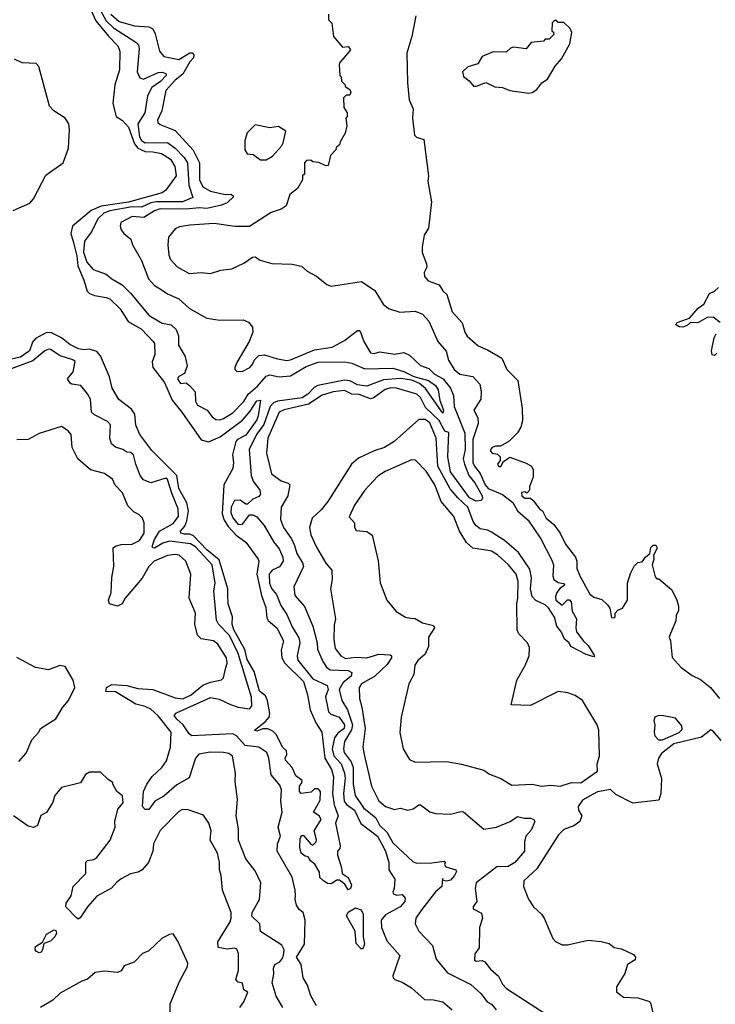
# Model space of a CAD drawing. Extents: x 2386423 to 2568864, y 578392 to 761999.
# Tile 230 of 256: x 2442070 to 2445809, y 699332 to 704625. Entities that reach past the tile are written whole.
import ezdxf

# ---------------------------------------------------------------- set-up
doc = ezdxf.new("R2010")
doc.units = 0

msp = doc.modelspace()

# ---------------------------------------------------------------- linework, layer by layer
at = {"layer": '0CON05XD'}
for points in [[(2442453.6, 704675), (2442478.8, 704618.8), (2442547.3, 704537.3), (2442596.7, 704485), (2442607.5, 704455), (2442606.2, 704355), (2442582.2, 704275), (2442570, 704175), (2442589.4, 704105), (2442622.4, 704082.4), (2442655, 704046.9), (2442687.5, 703957.5), (2442705.2, 703935.2), (2442745, 703916.3), (2442785.2, 703915.2), (2442832.5, 703905), (2442880, 703875), (2442904.5, 703835), (2442911.9, 703785), (2442855, 703708), (2442835.2, 703694.8), (2442655, 703643.8), (2442507.2, 703622.8), (2442455, 703599.5), (2442354.2, 703515), (2442345.2, 703475), (2442357.8, 703432.2), (2442377.7, 703355), (2442382.2, 703302.2), (2442414.8, 703225), (2442432.3, 703165), (2442445, 703152.5), (2442471.7, 703141.7), (2442535, 703132.3), (2442555, 703123.6), (2442610.5, 703070.5), (2442653, 703003), (2442725, 702961.8), (2442788.2, 702895), (2442794, 702884), (2442796.5, 702825), (2442781.2, 702785), (2442785.7, 702755), (2442848.9, 702675), (2442888.8, 702578.8), (2442942, 702515), (2443045, 702367.1), (2443085, 702355.5), (2443147.7, 702382.3), (2443267.6, 702472.4), (2443309.2, 702520.8), (2443345, 702575.8), (2443365, 702578.8), (2443351.1, 702495), (2443345, 702474.3), (2443285, 702392.2), (2443241.5, 702368.5), (2443232.4, 702357.6), (2443214.5, 702285), (2443219.5, 702245), (2443215, 702212.5), (2443167.5, 702125), (2443159, 701969), (2443168.4, 701935), (2443190.6, 701900.6), (2443234.2, 701854.2), (2443286.1, 701816.1), (2443350.9, 701725), (2443354.5, 701714.5), (2443344.7, 701645), (2443369.7, 701529.7), (2443393.1, 701465), (2443398.8, 701408.8), (2443405.6, 701395), (2443451.9, 701355), (2443487.1, 701285), (2443475.4, 701235), (2443479.2, 701195), (2443495.3, 701165.3), (2443595, 701067.5), (2443617.5, 700995), (2443630.5, 700915), (2443662.2, 700845), (2443694.5, 700794.5), (2443709.2, 700655), (2443745.8, 700595), (2443757.5, 700555), (2443750.5, 700465), (2443760.6, 700405), (2443781.4, 700345), (2443766.9, 700305), (2443793.3, 700185), (2443790, 700170), (2443777.5, 700155), (2443778.8, 700135), (2443800, 700065), (2443802.5, 700035), (2443835, 700013.3), (2443852.9, 699975), (2443847.8, 699955), (2443835, 699948), (2443818, 699978), (2443788.8, 699998.8), (2443775, 699998.8), (2443745, 699980), (2443725, 699982), (2443702.5, 699995), (2443683.9, 700013.9), (2443681.7, 700041.7), (2443656.1, 700086.1), (2443633.6, 700103.6), (2443620, 700125), (2443605, 700127.5), (2443583.3, 700145), (2443576, 700175), (2443578.3, 700221.7), (2443585, 700240), (2443595, 700240), (2443635, 700192.5), (2443645, 700187.5), (2443663.3, 700205), (2443666.1, 700216.1), (2443653.3, 700265), (2443690, 700325), (2443680, 700345), (2443650, 700365), (2443685, 700430), (2443687.5, 700475), (2443675, 700490), (2443655, 700490), (2443637, 700473), (2443582.5, 700465), (2443574, 700475), (2443573.8, 700505), (2443587, 700523), (2443587.5, 700535), (2443555, 700560), (2443534, 700605), (2443499.2, 700645), (2443496, 700655), (2443505.7, 700675), (2443504.3, 700695), (2443482.2, 700715), (2443450.9, 700780.9), (2443431.1, 700801.1), (2443403.2, 700813.2), (2443376.9, 700813.1), (2443345, 700800), (2443332.5, 700805), (2443389.3, 700850.7), (2443410, 700875), (2443414.2, 700895), (2443402.5, 700965), (2443390.9, 700990.9), (2443359.2, 701015), (2443331.1, 701121.1), (2443293.5, 701185), (2443279.7, 701239.7), (2443220.6, 701345), (2443212.9, 701375), (2443214.2, 701415), (2443189.7, 701485), (2443188.9, 701535), (2443188.6, 701565), (2443141.6, 701721.6), (2443076.1, 701775), (2443005, 701850.4), (2442985, 701859.2), (2442955, 701858.6), (2442936.2, 701865), (2442934, 701875), (2442957.4, 701902.6), (2442969.1, 701930.9), (2442978, 701985), (2442968.5, 702028.5), (2442925.8, 702105), (2442914.2, 702175), (2442779.5, 702309.5), (2442716.4, 702395), (2442694.7, 702445), (2442689.4, 702505), (2442670.5, 702530.5), (2442603.6, 702583.6), (2442566.4, 702645), (2442553, 702705), (2442505, 702818.5), (2442485, 702841.5), (2442445, 702853.5), (2442415, 702850), (2442386.2, 702856.2), (2442339.4, 702879.4), (2442295, 702915.4), (2442241.1, 702941.1), (2442215, 702943.8), (2442155, 702911.2), (2442139.3, 702890.7), (2442122.1, 702845), (2442075, 702810.5), (2442017.4, 702797.4)], [(2442503.8, 704675), (2442535, 704618.4), (2442575, 704581.4), (2442695, 704504.4), (2442709.1, 704489.1), (2442712.4, 704467.6), (2442702, 704345), (2442715, 704313.3), (2442735, 704305.8), (2442815, 704341.4), (2442835, 704343.1), (2442855.4, 704335.4), (2442856.5, 704325), (2442827.7, 704292.3), (2442779.4, 704260.6), (2442756.1, 704215), (2442743.5, 704125), (2442704.2, 704065.8), (2442713.5, 703995), (2442724.8, 703974.8), (2442745, 703962.9), (2442865, 703965.4), (2442905.2, 703935.2), (2442954.6, 703885), (2442972.5, 703855), (2442979.7, 703735), (2443000.6, 703669.4), (2442945, 703645.8), (2442803.9, 703646.1), (2442775, 703639.8), (2442725, 703616.4), (2442675, 703618.1), (2442555, 703597.4), (2442522.7, 703585), (2442490.8, 703555), (2442456.7, 703485), (2442417.8, 703435), (2442412.6, 703375), (2442431.2, 703321.2), (2442465, 703282.5), (2442535, 703256.2), (2442565, 703231.2), (2442620.3, 703200.3), (2442665.8, 703155), (2442766.7, 703035), (2442835, 702994.2), (2442885, 702984), (2442910.3, 702960.3), (2442924, 702925), (2442923.8, 702875), (2442960, 702815), (2442970, 702765), (2442956.4, 702723.6), (2442925, 702707.5), (2442917.5, 702695), (2442935, 702670), (2442965, 702672.5), (2442985, 702657.5), (2443013.9, 702623.9), (2443014.3, 702575), (2443025, 702553.3), (2443077.5, 702525), (2443105, 702490), (2443125, 702476.2), (2443145, 702474.2), (2443165, 702480.8), (2443215, 702511.4), (2443275, 702572.9), (2443297.9, 702612.1), (2443348.9, 702655), (2443395, 702708.2), (2443415, 702715.4), (2443465, 702704.7), (2443525, 702710.3), (2443609, 702761), (2443675, 702783.3), (2443815, 702786.4), (2443855, 702778.5), (2443925, 702748.9), (2444075, 702752.1), (2444135, 702732.9), (2444187.6, 702707.6), (2444266.9, 702685), (2444305, 702659.1), (2444320, 702635), (2444327.3, 702577.3), (2444347.3, 702525), (2444345, 702510), (2444251.9, 702641.9), (2444218.9, 702668.9), (2444176.9, 702686.9), (2444115.9, 702695.9), (2444025, 702689.8), (2443935, 702654.7), (2443885, 702661.9), (2443845, 702683.8), (2443815, 702686.7), (2443672, 702658), (2443652.5, 702647.5), (2443618.1, 702611.9), (2443587.4, 702592.6), (2443455, 702573.7), (2443434.9, 702565.1), (2443416.4, 702545), (2443382, 702448), (2443343.5, 702395), (2443302.9, 702315), (2443314.6, 702174.6), (2443325, 702144), (2443360.5, 702095), (2443364.2, 702075), (2443355, 702062), (2443322.7, 702047.3), (2443295, 702020), (2443285, 702020), (2443255, 702041.2), (2443225, 702040), (2443205.8, 702005), (2443204.5, 701975), (2443215, 701946.7), (2443245, 701911.9), (2443267.4, 701912.6), (2443305, 701962.5), (2443323, 701963), (2443345, 701953.3), (2443384.2, 701905), (2443435.5, 701815.5), (2443465, 701781.2), (2443484.5, 701735), (2443486.4, 701715), (2443465.9, 701684.1), (2443427.5, 701665), (2443411.1, 701645), (2443412.8, 701595), (2443423.6, 701566.4), (2443450.5, 701535), (2443474.4, 701475), (2443506.7, 701426.7), (2443535, 701360.8), (2443571.1, 701301.1), (2443575.4, 701275), (2443561.5, 701205), (2443565, 701182), (2443645, 701082.3), (2443721.9, 701045), (2443727.8, 701025), (2443714.4, 700985), (2443730, 700905), (2443742.3, 700892.3), (2443786.3, 700876.3), (2443816.2, 700835), (2443814.7, 700815), (2443780.3, 700789.7), (2443762.2, 700765), (2443749.5, 700705), (2443757.7, 700667.7), (2443798.1, 700625), (2443816.1, 700575), (2443819.8, 700545), (2443809.7, 700465), (2443813.9, 700423.9), (2443826.7, 700406.7), (2443870, 700375), (2443903, 700303), (2443992.5, 700235), (2444016.7, 700193.3), (2444035.4, 700155), (2444053.3, 700095), (2444054.2, 700054.2), (2444085.8, 700005), (2444083.3, 699955), (2444076.2, 699935), (2444080, 699925), (2444095, 699919.2), (2444125, 699922), (2444142.3, 699902.3), (2444140, 699885), (2444115.6, 699855), (2444036.9, 699813.1), (2444013.5, 699785), (2444015.5, 699745.5), (2444043.5, 699673.5), (2444114, 699595), (2444075.8, 699485), (2444078, 699475), (2444085.7, 699465.7), (2444125, 699451.5), (2444175, 699421.1), (2444245, 699357.5), (2444295, 699355.7), (2444345, 699345.8), (2444395, 699302)], [(2442559.1, 704655), (2442605, 704615.9), (2442687.4, 704592.6), (2442765, 704586.8), (2442785, 704575.5), (2442798.3, 704548.3), (2442821.8, 704455), (2442845, 704427.5), (2442925, 704410.4), (2442985, 704446.9), (2442996.7, 704446.7), (2443006.8, 704436.8), (2443005, 704420), (2442985, 704398.8), (2442947.2, 704332.8), (2442905, 704300), (2442855.6, 704245), (2442833.8, 704135), (2442810.6, 704085), (2442812.1, 704072.1), (2442825, 704060.8), (2442905, 704028.6), (2443002.9, 703922.9), (2443035.9, 703855), (2443036.1, 703765), (2443055, 703726.5), (2443095, 703703.3), (2443175, 703686.1), (2443206.8, 703686.8), (2443220.6, 703675), (2443185, 703641.3), (2443155, 703627.6), (2443075, 703610.2), (2443035, 703614.2), (2442965, 703606), (2442825, 703608.3), (2442795, 703597.6), (2442738, 703562), (2442675, 703567.8), (2442614, 703535), (2442610, 703515), (2442616.1, 703496.1), (2442630, 703475), (2442666.7, 703445), (2442676.7, 703415), (2442725, 703330), (2442762.2, 703232.2), (2442795, 703195.8), (2442831.2, 703175), (2442865, 703151.9), (2442925, 703124.3), (2442982.8, 703072.8), (2443075, 703020.8), (2443145, 703008.8), (2443270.7, 703010.7), (2443299.3, 702999.3), (2443321.7, 702971.7), (2443322.5, 702945), (2443304, 702895), (2443237, 702783), (2443226.2, 702755), (2443226.7, 702745), (2443236, 702736), (2443265, 702732.9), (2443306.2, 702755), (2443323.3, 702775), (2443330, 702795), (2443355, 702820), (2443385, 702823.8), (2443455, 702801.4), (2443505, 702793.1), (2443525, 702795.6), (2443655, 702849.6), (2443750, 702865), (2443815, 702900), (2443885, 702953.3), (2443895, 702953.3), (2443901.2, 702945), (2443920, 702895), (2443955, 702834.2), (2443975, 702830), (2444005, 702840), (2444086.1, 702826.1), (2444134, 702836), (2444165, 702822.2), (2444225, 702766.4), (2444269.3, 702749.3), (2444300.1, 702720.1), (2444345.2, 702695.2), (2444386.2, 702645), (2444401.5, 702605), (2444405.5, 702545), (2444461.7, 702401.7), (2444464.4, 702315), (2444452.9, 702265), (2444460.4, 702235), (2444483.9, 702175), (2444515.8, 702135.8), (2444555.3, 702065), (2444557.9, 702052.1), (2444549.8, 702040.2), (2444522.8, 702037.2), (2444488.4, 702055), (2444385.6, 702195), (2444371.7, 702275), (2444376.2, 702405), (2444355, 702412.2), (2444325, 702469.8), (2444250.3, 702540.3), (2444225, 702594.4), (2444205, 702612.3), (2444095, 702644.5), (2444065, 702645.9), (2444035, 702636.4), (2443976, 702594), (2443955, 702586.5), (2443895, 702609.6), (2443855, 702612.5), (2443815, 702630.9), (2443755, 702624.1), (2443695, 702606.8), (2443621.7, 702558.3), (2443492.4, 702527.6), (2443465, 702514.3), (2443404.4, 702375), (2443395.8, 702295), (2443423.2, 702183.2), (2443475, 702146), (2443513.8, 702133.8), (2443522.5, 702125), (2443511.2, 702065), (2443475.9, 702004.1), (2443471.9, 701938.1), (2443487.5, 701895), (2443530.4, 701835), (2443547.9, 701797.9), (2443559.5, 701755), (2443590, 701705), (2443595.7, 701685), (2443543.1, 701576.9), (2443548.9, 701528.9), (2443600, 701470), (2443646.4, 701365), (2443668.5, 701275), (2443671.1, 701241.1), (2443699.4, 701175), (2443718.6, 701145), (2443739.6, 701129.6), (2443835, 701126.5), (2443855.5, 701115), (2443850.9, 701095), (2443808.6, 701061.4), (2443787.1, 701025), (2443801.1, 700965), (2443831.8, 700915), (2443858.3, 700835), (2443852.8, 700807.2), (2443816.1, 700745), (2443810, 700705), (2443813.9, 700685), (2443850.9, 700635), (2443861.8, 700605), (2443861.6, 700515), (2443872.5, 700455), (2443918.7, 700388.7), (2443983.8, 700335), (2444004.5, 700295), (2444044.6, 700255), (2444075, 700199.1), (2444185, 700097.5), (2444205, 700091.4), (2444285, 700093.1), (2444351.7, 700101.7), (2444357.5, 700095), (2444353, 700083), (2444361.2, 700071.2), (2444414.4, 700054.4), (2444417.1, 700045), (2444407.7, 700025), (2444385, 699999.5), (2444363.9, 699993.9), (2444348.3, 699998.3), (2444341.7, 700008.3), (2444338.8, 699965), (2444305, 699936.2), (2444225.8, 699835), (2444200, 699795), (2444195.8, 699765), (2444216, 699725), (2444288.3, 699648.3), (2444308.8, 699575), (2444370.2, 699500.2), (2444495, 699437.5), (2444549.1, 699389.1), (2444582, 699345), (2444605, 699332), (2444631.4, 699301.4)], [(2443730, 704655), (2443730, 704625), (2443747, 704607), (2443757.5, 704535), (2443805, 704477.5), (2443835, 704480), (2443847.5, 704465), (2443842.5, 704455), (2443790, 704395), (2443787.5, 704385), (2443790, 704325), (2443797, 704317), (2443800, 704295), (2443820, 704275), (2443820, 704265), (2443845, 704250), (2443850, 704235), (2443845, 704220), (2443825, 704220), (2443810, 704205), (2443813, 704153), (2443830, 704125), (2443830, 704105), (2443822.5, 704095), (2443827.5, 704055), (2443820, 704015), (2443791.7, 703968.3), (2443788.3, 703951.7), (2443771.7, 703938.3), (2443770, 703925), (2443740, 703895), (2443728.3, 703841.7), (2443715, 703840), (2443677, 703857), (2443645, 703860), (2443635, 703870), (2443611.7, 703868.3), (2443600, 703855), (2443600, 703795), (2443590, 703785), (2443590, 703765), (2443563, 703717), (2443522.5, 703685), (2443502.5, 703625), (2443475, 703606.7), (2443421.7, 703588.3), (2443305, 703512.5), (2443226.4, 703513.6), (2443115, 703528.8), (2442985, 703520.8), (2442928.3, 703511.7), (2442905, 703500), (2442870, 703455), (2442866.7, 703415), (2442871.7, 703358.3), (2442881.2, 703335), (2442915.9, 703295.9), (2442981.2, 703261.2), (2443045, 703266.7), (2443095, 703261.2), (2443151.7, 703278.3), (2443210, 703285), (2443275, 703316.7), (2443321.7, 703348.3), (2443335, 703350), (2443362.3, 703332.3), (2443425, 703313.8), (2443535, 703310), (2443585, 703300), (2443615, 703272.5), (2443666.1, 703246.1), (2443721.7, 703201.7), (2443745, 703193.3), (2443907, 703217), (2443979.5, 703169.5), (2444024, 703095), (2444052.8, 703072.8), (2444113.3, 703053.3), (2444195, 703058.1), (2444235, 703042.5), (2444268.6, 703005), (2444318, 702895), (2444362.4, 702842.4), (2444374.4, 702794.4), (2444406, 702745), (2444435, 702720), (2444505, 702707.5), (2444542.5, 702665), (2444551.2, 702625), (2444548, 702585), (2444510.8, 702525), (2444533.1, 702485), (2444534.5, 702455), (2444505, 702368), (2444505.4, 702245), (2444513.8, 702225), (2444545.3, 702185.3), (2444571.2, 702125), (2444588.6, 702105), (2444665, 702072.2), (2444719.9, 702029.9), (2444745.3, 701985), (2444802.5, 701935), (2444870.5, 701835), (2444930.2, 701720.2), (2444938.9, 701695), (2444935.6, 701635.6), (2444940.8, 701615), (2444965, 701599.4), (2444993.6, 701593.6), (2445000, 701585), (2444975, 701569.2), (2444957.8, 701545), (2444950.6, 701525), (2444952.5, 701505), (2444985, 701477.5), (2445015, 701507.1), (2445025, 701507.1), (2445034.3, 701495), (2445038.9, 701445), (2445062.5, 701405), (2445058.8, 701355), (2445063.3, 701335), (2445102.1, 701282.1), (2445125, 701261.2), (2445160, 701205), (2445155, 701200), (2445115, 701212), (2445032.5, 701255), (2445022.5, 701275), (2444998, 701295), (2444982.3, 701332.3), (2444956.7, 701365), (2444943.9, 701413.9), (2444913, 701463), (2444895, 701480), (2444845, 701502.2), (2444825, 701524.3), (2444814.7, 701565), (2444821.5, 701625), (2444811.7, 701671.7), (2444750.4, 701760.4), (2444675.3, 701825.3), (2444605, 701870.6), (2444585, 701880.6), (2444545, 701887.8), (2444521.4, 701905), (2444506.7, 701926.7), (2444477.9, 702005), (2444424.2, 702054.2), (2444383.3, 702103.3), (2444318.2, 702225), (2444309.1, 702375), (2444275, 702458.1), (2444250, 702475), (2444215, 702476), (2444082.1, 702357.9), (2444030, 702325), (2443975, 702307.5), (2443891.7, 702268.3), (2443854.3, 702235.7), (2443726.9, 702035), (2443690.6, 701989.4), (2443641.2, 701945), (2443627.5, 701895), (2443634.3, 701855), (2443665, 701790), (2443715, 701702.5), (2443747.5, 701665), (2443750, 701615), (2443741.2, 701565), (2443768, 701405), (2443760.3, 701369.7), (2443758, 701295), (2443765.7, 701245), (2443795.8, 701205), (2443820.8, 701190.8), (2443875, 701197.8), (2443935, 701195.3), (2444000, 701215), (2444061.2, 701211.2), (2444068.8, 701205), (2444067.5, 701195), (2444045, 701159.4), (2443978.1, 701095), (2443906.9, 701055), (2443894.3, 701035), (2443896.9, 700975), (2443909.7, 700929.7), (2443927.1, 700815), (2443914.2, 700715), (2443920.8, 700675), (2443961.2, 700505), (2444000.8, 700425), (2444036.2, 700395), (2444085, 700378.8), (2444115, 700386.2), (2444156.4, 700376.4), (2444185, 700382), (2444215, 700403.3), (2444225, 700403.3), (2444275, 700366.2), (2444305, 700358), (2444385, 700354), (2444441.7, 700368.3), (2444455, 700366.7), (2444565, 700273.3), (2444632.5, 700285), (2444705.9, 700314.1), (2444745, 700341.2), (2444782.3, 700332.3), (2444815, 700332.5), (2444833.3, 700325), (2444838, 700315), (2444818.3, 700268.3), (2444790, 700235), (2444783.3, 700205), (2444783.8, 700155), (2444731.2, 700095), (2444695, 700072.5), (2444635, 700071.5), (2444522.9, 699985), (2444518, 699955), (2444526.7, 699885), (2444507.5, 699855), (2444507.5, 699845), (2444551.7, 699821.7), (2444558, 699795), (2444540.8, 699745), (2444540, 699635), (2444516.1, 699603.9), (2444515, 699570), (2444523.9, 699563.9), (2444555, 699567.1), (2444570.5, 699560.5), (2444599.9, 699519.9), (2444643.2, 699483.2), (2444665, 699440.8), (2444686.2, 699416.2), (2444941.7, 699251.7)], [(2444198.8, 704645), (2444178, 704535), (2444150, 704445), (2444154, 704285), (2444163.8, 704195), (2444184, 704145), (2444181.2, 704095), (2444192, 704005), (2444202.9, 703992.9), (2444241.7, 703981.7), (2444266.7, 703785), (2444263.3, 703755), (2444282.5, 703645), (2444267.5, 703505), (2444243.6, 703466.4), (2444233, 703403), (2444233.6, 703373.6), (2444257, 703313), (2444257.5, 703295), (2444244.1, 703265.9), (2444246.2, 703245), (2444265, 703222), (2444325, 703200), (2444345, 703166.7), (2444365, 703147.5), (2444394, 703055), (2444448.6, 702995), (2444462.5, 702945), (2444475, 702923.8), (2444535, 702872), (2444585, 702850.8), (2444661.2, 702805), (2444688.8, 702745), (2444747.5, 702685), (2444771.2, 702535), (2444771.7, 702468.3), (2444763.3, 702435), (2444745, 702403.8), (2444700.3, 702359.7), (2444655, 702332.5), (2444627, 702333), (2444610, 702325), (2444600, 702315), (2444600, 702305), (2444610, 702295), (2444638.8, 702288.8), (2444652.5, 702275), (2444652.5, 702255), (2444637.5, 702235), (2444645, 702223.3), (2444656.4, 702223.6), (2444670, 702250), (2444705, 702272.5), (2444791.7, 702241.7), (2444820, 702225), (2444830, 702205), (2444830, 702165), (2444810, 702115), (2444810, 702095), (2444795, 702080), (2444785, 702087.5), (2444767, 702083), (2444768.8, 702065), (2444785, 702052.5), (2444815, 702052.5), (2444830, 702040), (2444863.3, 701995), (2444880, 701985), (2444900, 701945), (2444940.6, 701910.6), (2444975.8, 701865), (2445004.3, 701805), (2445057.5, 701735), (2445064, 701715), (2445064, 701675), (2445080, 701635), (2445135, 701537.5), (2445155, 701521.2), (2445198.3, 701508.3), (2445229.3, 701479.3), (2445241.7, 701461.7), (2445251.7, 701411.7), (2445265, 701410), (2445270, 701415), (2445270, 701435), (2445285, 701450), (2445309.3, 701460.7), (2445337.5, 701505), (2445337.5, 701595), (2445353, 701647), (2445373, 701687), (2445393, 701707), (2445415, 701710), (2445434, 701736), (2445457.5, 701755), (2445462.7, 701787.3), (2445475, 701800), (2445489.5, 701799.5), (2445496.2, 701785), (2445476.7, 701745), (2445478.8, 701725), (2445470, 701695), (2445485, 701630), (2445495, 701620), (2445505, 701620), (2445575, 701560), (2445602.5, 701505), (2445611.7, 701471.7), (2445611.7, 701448.3), (2445598.3, 701421.7), (2445597, 701393), (2445567.5, 701325), (2445560, 701305), (2445567.5, 701285), (2445576.4, 701196.4), (2445625, 701143.3), (2445685, 701100), (2445728.8, 701078.8), (2445783.3, 701035), (2445831.2, 700975)], [(2444805, 704230), (2444825, 704233.8), (2444849.5, 704250.5), (2444876.7, 704285), (2444906.7, 704305), (2444947.5, 704375), (2444982.5, 704415), (2445027.5, 704495), (2445037, 704557), (2445028.3, 704578.3), (2444995, 704610), (2444965, 704610), (2444955, 704620), (2444945, 704620), (2444931.7, 704608.3), (2444930, 704565), (2444938.3, 704558.3), (2444940, 704545), (2444915, 704520), (2444895, 704520), (2444885, 704510), (2444818.3, 704501.7), (2444791.7, 704468.3), (2444725, 704478), (2444707.7, 704472.3), (2444685, 704451.2), (2444615, 704452.5), (2444555, 704427.5), (2444533, 704387), (2444479.3, 704370.7), (2444450, 704345), (2444455, 704320), (2444486.4, 704296.4), (2444508.3, 704268.3), (2444525, 704267.5), (2444575, 704286.7), (2444624.2, 704264.2), (2444665, 704261.2), (2444705, 704243.8), (2444805, 704230)], [(2442035, 703600), (2442125, 703638.5), (2442145, 703661.5), (2442211.2, 703788.8), (2442302.8, 703855), (2442332.5, 703935), (2442337.6, 704032.4), (2442333.4, 704065), (2442313.8, 704095), (2442253.5, 704135), (2442231, 704161), (2442172.7, 704372.7), (2442158.8, 704388.8), (2442083.9, 704393.9), (2442042.3, 704412.3)], [(2443395, 703872.5), (2443429.3, 703890.7), (2443477.5, 703945), (2443487, 703963), (2443500, 704025), (2443461.7, 704051.7), (2443415, 704043.8), (2443335, 704060), (2443293, 704017), (2443280, 703975), (2443280, 703925), (2443293, 703903), (2443325, 703900), (2443365, 703872.5), (2443395, 703872.5)], [(2445835, 702997.5), (2445796.4, 703026.4), (2445765, 703023.3), (2445715, 702996), (2445675, 702997.5), (2445658.3, 702981.7), (2445635, 702972.9), (2445614.3, 702974.3), (2445597.5, 702985), (2445602.5, 702995), (2445617.3, 703002.7), (2445669.3, 703020.7), (2445717.5, 703075), (2445746.7, 703095), (2445776.7, 703153.3), (2445805, 703166.2), (2445826.7, 703185)], [(2445816.9, 702833.1), (2445805, 702820), (2445792.7, 702822.7), (2445788.1, 702845), (2445803.1, 702915), (2445813.2, 702936.8)], [(2443665, 699323.8), (2443635, 699376.7), (2443617.5, 699435), (2443594.2, 699475), (2443583.3, 699545), (2443558.5, 699585), (2443600.5, 699655), (2443603.8, 699785), (2443593.8, 699825), (2443571.3, 699841.3), (2443557.5, 699865), (2443550, 699895), (2443551.7, 699918.3), (2443551.4, 699945), (2443534.6, 700014.6), (2443454.4, 700155), (2443455.8, 700195), (2443471.4, 700235), (2443460, 700285), (2443480, 700365), (2443472.9, 700425), (2443477.8, 700485), (2443469.1, 700509.1), (2443422.2, 700565), (2443409.1, 700655), (2443397.5, 700685), (2443355, 700713.8), (2443282.3, 700722.3), (2443235.6, 700775), (2443215, 700785.6), (2442995, 700775.6), (2442980.8, 700785), (2442949.5, 700835), (2442914.4, 700865), (2442900.8, 700885), (2442912.1, 700897.9), (2443095, 700980.7), (2443143, 700973), (2443203.8, 700943.8), (2443245, 700928.8), (2443305, 700920), (2443316.9, 700935), (2443316.2, 700983.8), (2443245, 701217.5), (2443196.8, 701315), (2443139.4, 701375), (2443127.6, 701397.6), (2443114.2, 701555), (2443120, 701595), (2443105, 701694.2), (2443015, 701790.6), (2442988, 701808), (2442875, 701820.8), (2442838.6, 701811.4), (2442795, 701784.6), (2442785.8, 701785.8), (2442782.8, 701792.8), (2442795, 701830.6), (2442821.3, 701875), (2442895, 701917.1), (2442923.4, 701955), (2442922.5, 701995), (2442889.7, 702075), (2442865, 702153.8), (2442855, 702160), (2442775, 702136), (2442735, 702151.2), (2442718, 702175), (2442693.8, 702235), (2442682.5, 702285), (2442665, 702297.5), (2442645, 702300), (2442623.9, 702313.9), (2442585, 702326.7), (2442563.3, 702345), (2442554, 702375), (2442557.8, 702447.8), (2442541.2, 702465), (2442471.3, 702501.3), (2442456.2, 702515), (2442450, 702585), (2442434.1, 702614.1), (2442399.3, 702659.3), (2442350, 702665), (2442340.7, 702670.7), (2442327.5, 702695), (2442357.7, 702732.3), (2442367.3, 702787.3), (2442356.4, 702796.4), (2442287.6, 702817.6), (2442235, 702852), (2442225, 702853.8), (2442205.9, 702844.1), (2442139.8, 702790.2), (2442005, 702741.4)], [(2443484.5, 699314.5), (2443448, 699375), (2443427.7, 699447.7), (2443435.5, 699495), (2443433.3, 699526.7), (2443442, 699545), (2443469.1, 699560.9), (2443485, 699582), (2443490.6, 699605), (2443490.8, 699625), (2443479.7, 699649.7), (2443365, 699724), (2443360, 699765), (2443317.8, 699805), (2443319.6, 699825), (2443358.2, 699895), (2443366.2, 699985), (2443335, 700050), (2443285, 700113.3), (2443246, 700215), (2443246, 700275), (2443233.1, 700345), (2443240.8, 700435), (2443228.8, 700528.8), (2443230, 700575), (2443214.2, 700665), (2443195, 700680), (2443165, 700685.4), (2443093.1, 700686.9), (2443033.3, 700676.7), (2443014.2, 700655.8), (2442980.2, 700549.8), (2442915, 700510.9), (2442845, 700450), (2442795.6, 700424.4), (2442765, 700379.4), (2442745, 700380), (2442730, 700395), (2442735.6, 700475), (2442753.3, 700515), (2442782.8, 700557.2), (2442834.6, 700605.4), (2442858.7, 700641.3), (2442880.6, 700715), (2442884.5, 700795), (2442815, 700882.2), (2442775, 700918.9), (2442745, 700933.1), (2442695, 700945.4), (2442585, 701011.1), (2442533.9, 701013.9), (2442536.2, 701035), (2442565, 701050.6), (2442645, 701046.5), (2442705, 701030.4), (2442785, 701024.4), (2442905, 700980), (2442946.4, 700973.6), (2442991.9, 700995), (2443055, 701047.5), (2443095, 701064.4), (2443155, 701076), (2443165, 701087.5), (2443178.2, 701141.8), (2443184.3, 701165), (2443181.4, 701195), (2443135, 701268), (2443112.5, 701285), (2443045, 701297.1), (2443025, 701316.7), (2443010.6, 701375), (2443014.3, 701435), (2442981.1, 701515), (2442989.4, 701645), (2442963.8, 701715), (2442926.4, 701746.4), (2442905, 701750), (2442865, 701744.2), (2442791.9, 701715), (2442763.5, 701685), (2442727.6, 701622.4), (2442636.2, 701515), (2442621.2, 701485), (2442595, 701472.5), (2442552, 701485), (2442548, 701505), (2442562, 701545), (2442565.9, 701625.9), (2442575.8, 701685), (2442572.5, 701785), (2442584.5, 701795.5), (2442615, 701803.1), (2442675, 701805.5), (2442713.1, 701825), (2442739.5, 701865), (2442739.3, 701919.3), (2442730, 701945), (2442710, 701965), (2442685, 701976.7), (2442651.8, 702011.8), (2442622, 702082), (2442583.4, 702123.4), (2442569.2, 702155), (2442525, 702185.8), (2442450, 702205), (2442383.3, 702265), (2442351.2, 702325), (2442347.5, 702395), (2442330, 702415), (2442295, 702438.8), (2442175, 702400), (2442115, 702367.5), (2442055, 702366)], [(2444975, 700504.5), (2445035, 700523.8), (2445086.7, 700523.3), (2445176.2, 700585), (2445174, 700625), (2445186.2, 700665), (2445183.3, 700805), (2445173.3, 700835), (2445094.3, 700964.3), (2445055, 700992.5), (2445017, 701007), (2444965, 701014), (2444815, 700938.8), (2444711.7, 700941.7), (2444741.2, 701075), (2444786.8, 701153.2), (2444808, 701205), (2444810.7, 701250.7), (2444800, 701275), (2444752.7, 701322.7), (2444743.8, 701345), (2444742, 701485), (2444748, 701515), (2444748.5, 701605), (2444738.9, 701645), (2444697.8, 701695), (2444638.7, 701748.7), (2444605, 701767.3), (2444575, 701773.6), (2444505, 701784.4), (2444472.2, 701815), (2444434.7, 701874.7), (2444403.3, 701955), (2444335.3, 702035.3), (2444301.5, 702125), (2444255, 702198.6), (2444197.5, 702257.5), (2444175, 702258), (2444035, 702195.8), (2443995, 702170.8), (2443925, 702096.2), (2443869.2, 702015), (2443841.7, 701951.7), (2443869.5, 701919.5), (2443870, 701895), (2443878.8, 701878.8), (2443935, 701873.8), (2443963.9, 701853.9), (2443996.1, 701716.1), (2444008.3, 701598.3), (2444042.5, 701505), (2444093.6, 701443.6), (2444143, 701413), (2444171.7, 701408.3), (2444195, 701406.7), (2444235, 701383.3), (2444295, 701367.5), (2444300, 701355), (2444266.7, 701305), (2444267.5, 701255), (2444250, 701215), (2444210.3, 701179.7), (2444193.8, 701155), (2444188, 701105), (2444162, 701055), (2444120, 700875), (2444112.3, 700792.3), (2444131.2, 700705), (2444165, 700647.5), (2444195, 700633.8), (2444363.6, 700636.4), (2444445, 700623.3), (2444565, 700590.8), (2444595, 700568.6), (2444655.4, 700545.4), (2444715, 700510), (2444824.7, 700515.3), (2444875, 700505.4), (2444925, 700509.6), (2444975, 700504.5)], [(2442065, 700637.5), (2442105, 700682.5), (2442135.9, 700754.1), (2442172.5, 700795), (2442182.5, 700815), (2442265, 700866.7), (2442301.1, 700928.9), (2442331.9, 700965), (2442365.8, 701035.8), (2442356.7, 701075), (2442315, 701147.5), (2442285, 701152.5), (2442225, 701130), (2442155, 701143.3), (2442055, 701196.7)], [(2445503, 700753), (2445525, 700754), (2445615, 700793.8), (2445630.7, 700809.3), (2445628.3, 700828.3), (2445595, 700870), (2445533, 700883), (2445505, 700883.8), (2445483.8, 700875), (2445478, 700855), (2445484.2, 700834.2), (2445480, 700795), (2445484.3, 700775), (2445503, 700753)], [(2445840.5, 700750.5), (2445795, 700802.5), (2445785, 700806.7), (2445735, 700768.8), (2445585, 700732.5), (2445520.3, 700679.7), (2445504, 700655), (2445496.2, 700625), (2445520, 700545), (2445516.7, 700465), (2445505, 700430), (2445365, 700412.5), (2445275, 700460), (2445245, 700487.5), (2445175, 700473.8), (2445151.7, 700461.7), (2445095, 700428.8), (2445071.2, 700395), (2445074, 700375), (2445092, 700345), (2445080.8, 700315), (2445049.1, 700290.9), (2444995, 700271.1), (2444966.4, 700243.6), (2444849.5, 700060.5), (2444780, 699995), (2444777.1, 699965), (2444805, 699896.7), (2444832, 699855), (2444875, 699816.2), (2444889.2, 699795), (2444936.4, 699686.4), (2444949.3, 699669.3), (2444985, 699651.2), (2445015, 699651.2), (2445125, 699676), (2445195, 699670), (2445238.8, 699658.8), (2445265, 699637.5), (2445305, 699630), (2445369.5, 699599.5), (2445380, 699585), (2445378.8, 699571.2), (2445337.5, 699545), (2445323.3, 699496.7), (2445277.5, 699425), (2445278.3, 699398.3), (2445315, 699370), (2445393, 699367), (2445455, 699347.5), (2445462.5, 699335), (2445476.1, 699266.1)], [(2443253.1, 699315), (2443274.2, 699345), (2443297, 699397), (2443275, 699410), (2443267.5, 699445), (2443245, 699450), (2443231.2, 699465), (2443245.7, 699515), (2443245.8, 699605), (2443237.5, 699627.5), (2443225, 699634), (2443185, 699628.1), (2443137.5, 699637.5), (2443135, 699667.5), (2443200.8, 699775), (2443207.1, 699795), (2443206, 699825), (2443159.2, 699945), (2443153.6, 700023.6), (2443143.8, 700055), (2443143.3, 700095), (2443133.3, 700145), (2443093.3, 700215), (2443098.8, 700265), (2443085.9, 700305.9), (2443058.3, 700348.3), (2442975, 700377.5), (2442945, 700380), (2442925, 700368.8), (2442825, 700266.7), (2442790, 700195), (2442786.2, 700155), (2442762, 700095), (2442728.8, 700055), (2442707, 700043), (2442665, 700032.5), (2442615, 700005.7), (2442591.3, 699988.7), (2442563.6, 699956.4), (2442485, 699913.8), (2442434.2, 699855.8), (2442395, 699797.5), (2442385, 699790), (2442375, 699797.5), (2442317.5, 699855), (2442320, 699875), (2442345.8, 699914.2), (2442357.1, 699965), (2442425.6, 700034.4), (2442425, 700096.7), (2442434.5, 700105.5), (2442468.9, 700111.1), (2442485, 700121.2), (2442555.7, 700215), (2442583.9, 700283.9), (2442581.2, 700315), (2442598.3, 700381.7), (2442626, 700415), (2442623.3, 700453.3), (2442592.5, 700475), (2442570, 700515), (2442570, 700525), (2442545, 700540), (2442505, 700580), (2442445, 700580), (2442423.6, 700566.4), (2442397, 700523), (2442295, 700497.5), (2442258.8, 700455), (2442246, 700415), (2442215, 700362.5), (2442183, 700347), (2442166.4, 700293.6), (2442145, 700282.5), (2442115, 700290), (2442036.7, 700345)], [(2443915, 699630), (2443905, 699630), (2443878.3, 699658.3), (2443872.5, 699725), (2443827, 699807), (2443835, 699826.7), (2443875, 699850), (2443905, 699840), (2443915.9, 699815.9), (2443916.7, 699695), (2443922.5, 699655), (2443915, 699630)], [(2442175, 699609.2), (2442160.3, 699615), (2442152.6, 699625), (2442155, 699642.5), (2442193.3, 699666.7), (2442215, 699709.5), (2442255, 699732.5), (2442265, 699728.8), (2442268.5, 699715), (2442259.5, 699695), (2442235, 699671.2), (2442200.6, 699659.4), (2442193.4, 699625), (2442185, 699612.8), (2442175, 699609.2)], [(2442878.3, 699288.3), (2442878.8, 699335), (2442928.9, 699455), (2442972.5, 699535), (2442973.9, 699553.9), (2442920.7, 699670.7), (2442895, 699710), (2442875, 699707.5), (2442835, 699687.5), (2442765, 699620), (2442730, 699605), (2442685, 699557.5), (2442631.7, 699538.3), (2442615, 699512.5), (2442595, 699503.3), (2442525, 699510), (2442475, 699503.3), (2442435, 699466.7), (2442404.1, 699455.9), (2442287.7, 699392.3), (2442247.5, 699355), (2442182.5, 699315)]]:
    msp.add_lwpolyline(points, dxfattribs=at)

doc.saveas('drawing.dxf')
